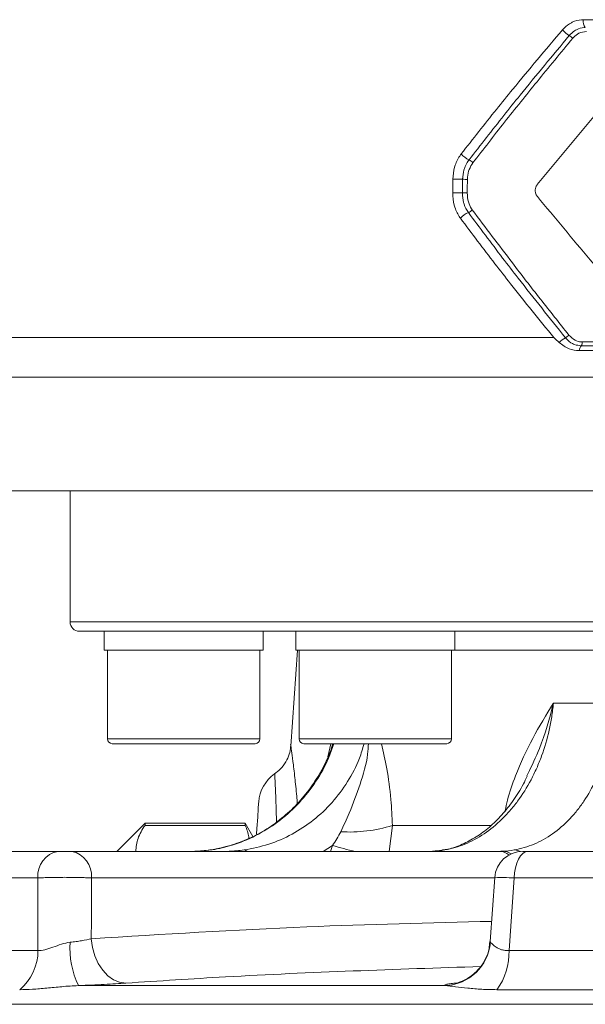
# Model space of a CAD drawing. Header units: millimetres. Extents: x 0 to 8410, y 0 to 5940.
# Tile 54 of 256: x 2007 to 2067, y 2363 to 2468. Entities that reach past the tile are written whole.
import ezdxf

# ---------------------------------------------------------------- set-up
doc = ezdxf.new("R2010")
doc.units = ezdxf.units.MM
doc.header["$LTSCALE"] = 10

msp = doc.modelspace()

# ---------------------------------------------------------------- linework, layer by layer
at = {"color": 8, "linetype": 'Continuous', "lineweight": 0}
for p, q in [((2066.998168, 2468.405548), (2128.329039, 2468.405548)), ((1991.707368, 2434.450764), (2063.856079, 2434.450764)), ((2066.907405, 2433.985594), (2128.380048, 2433.985594)), ((2066.785819, 2433.581281), (2128.339882, 2433.581281)), ((2325.0591, 2430.222172), (1992.150291, 2430.222172)), ((2012.205361, 2404.074761), (2158.705367, 2404.074761)), ((2063.811823, 2395.388904), (2070.064186, 2395.388904)), ((2016.202791, 2391.574758), (2032.472788, 2391.574758)), ((2036.659031, 2391.574758), (2052.929028, 2391.574758)), ((2039.713076, 2389.667678), (2040.046393, 2391.074765)), ((2046.617142, 2382.34033), (2046.260587, 2379.574764)), ((2046.617142, 2382.34033), (2057.097002, 2382.34033)), ((2040.211848, 2380.19729), (2039.225748, 2379.574764)), ((2040.016002, 2379.574764), (2040.211848, 2380.19729)), ((2029.185398, 2379.583213), (2029.272943, 2379.574764)), ((2008.775516, 2376.731771), (1997.124686, 2376.731771)), ((2057.560033, 2376.731771), (2014.477326, 2376.731771)), ((2075.442015, 2376.731771), (2059.638544, 2376.731771)), ((1996.544226, 2368.988443), (2008.775963, 2368.988443)), ((2059.074818, 2368.988443), (2075.666248, 2368.988443)), ((2013.096302, 2365.233901), (2052.267729, 2365.233901)), ((2074.585459, 2364.799577), (2057.778089, 2364.799577)), ((2160.966937, 2363.235894), (1955.223157, 2363.235894))]:
    msp.add_line(p, q, dxfattribs=at)
at = {"color": 7, "linetype": 'Continuous', "lineweight": 0}
for p, q in [((2062.094598, 2450.787816), (2073.849014, 2464.984331)), ((2066.568806, 2433.057133), (2128.268194, 2433.057133)), ((2320.173054, 2418.07476), (1996.448292, 2418.07476)), ((2012.205361, 2418.07476), (2012.205361, 2404.074761)), ((2158.705367, 2403.074759), (2013.205363, 2403.074759)), ((2015.837787, 2403.074759), (2015.837787, 2401.074755)), ((2032.837777, 2401.074755), (2032.837777, 2403.074759)), ((2036.294027, 2403.074759), (2036.294027, 2401.074755)), ((2053.294032, 2401.074755), (2053.294032, 2403.074759)), ((2015.837787, 2401.074755), (2032.837777, 2401.074755)), ((2016.202791, 2401.074755), (2016.202791, 2391.574758)), ((2032.472788, 2391.574758), (2032.472788, 2401.074755)), ((2036.485075, 2401.074755), (2035.766891, 2390.804205)), ((2036.294027, 2401.074755), (2053.294032, 2401.074755)), ((2036.659031, 2401.074755), (2036.659031, 2391.574758)), ((2052.929028, 2391.574758), (2052.929028, 2401.074755)), ((2053.294032, 2401.074755), (2074.092245, 2401.074755)), ((2031.97278, 2391.074765), (2016.702785, 2391.074765)), ((2052.429034, 2391.074765), (2037.159032, 2391.074765)), ((2061.084858, 2387.860987), (2060.976042, 2387.623164)), ((2020.205362, 2382.574755), (2017.205371, 2379.574764)), ((2030.895962, 2382.574755), (2020.205362, 2382.574755)), ((2020.205362, 2382.574755), (2020.205362, 2382.349017)), ((2020.205362, 2382.349017), (2030.895962, 2382.349017)), ((2031.705363, 2381.172839), (2030.895962, 2382.574755)), ((2030.895962, 2382.349017), (2030.895962, 2382.574755)), ((1999.45031, 2379.574764), (2010.933458, 2379.574764)), ((2012.358903, 2379.574764), (2058.017372, 2379.574764)), ((2052.232152, 2379.723194), (2052.015519, 2379.703391)), ((2061.064413, 2379.574764), (2076.640426, 2379.574764)), ((2057.564138, 2376.789037), (2057.071759, 2369.927678))]:
    msp.add_line(p, q, dxfattribs=at)
at = {"color": 8, "linetype": 'Continuous', "lineweight": 0, "flags": 128}
for points in [[(2054.63603, 2451.350737), (2054.623185, 2450.350943), (2054.617329, 2449.895579)], [(2030.778317, 2379.723194), (2030.972599, 2379.667643), (2031.103416, 2379.574764)], [(2059.633269, 2379.723194), (2060.015387, 2379.667643), (2060.286916, 2379.56399)], [(2061.064413, 2379.574764), (2060.79503, 2379.520881), (2060.535318, 2379.361186), (2060.294619, 2379.101414), (2060.081563, 2378.750879), (2059.903807, 2378.322187), (2059.767744, 2377.830732), (2059.678248, 2377.294171), (2059.638544, 2376.731771)], [(2008.775963, 2368.988443), (2008.77565, 2373.257134), (2008.775516, 2376.731771)], [(2014.477326, 2376.731771), (2014.474242, 2372.217405), (2014.472945, 2370.232481)], [(2059.638544, 2376.731771), (2059.264711, 2371.597502), (2059.074818, 2368.988443)], [(2014.472945, 2370.232481), (2014.603226, 2369.296971), (2014.855443, 2368.404406), (2015.220551, 2367.58678), (2015.685453, 2366.873402), (2016.233488, 2366.289857), (2016.845002, 2365.857098), (2017.498075, 2365.590605), (2018.169268, 2365.499962)]]:
    msp.add_lwpolyline(points, dxfattribs=at)
at = {"color": 7, "linetype": 'Continuous', "lineweight": 0, "flags": 128}
msp.add_lwpolyline([(2032.110362, 2381.415534), (2032.151266, 2382.000479), (2032.237797, 2383.237797), (2032.300665, 2384.136903), (2032.338588, 2384.679246), (2032.350792, 2384.853783)], dxfattribs=at)
at = {"color": 8, "linetype": 'Continuous', "lineweight": 0}
for centre, radius, start, end in [((2068.399479, 2468.324129), 1.403674, 176.67472336, 213.00841073), ((2066.721972, 2468.89257), 2.488756, 219.02735225, 241.01603637), ((2064.933313, 2465.63313), 1.229267, 39.80465549, 61.70451506), ((2055.684732, 2455.445961), 2.190617, 218.81345898, 246.35088305), ((2054.364044, 2452.434264), 1.09793, 38.95187213, 66.26319442), ((2052.973492, 2396.937359), 54.431014, 88.79221847, 89.88355861), ((2054.680127, 2479.396851), 28.046149, 268.85727037, 269.90991499), ((2053.014686, 2392.862465), 57.049021, 88.90785439, 89.94918307), ((2054.663224, 2478.112655), 28.217114, 268.86046613, 269.90680836), ((2055.490805, 2445.861335), 2.087568, 111.29563241, 140.21713956), ((2054.351231, 2448.78034), 1.045996, 291.38534504, 320.07698165), ((2064.589755, 2435.476217), 1.161817, 296.03908652, 319.21941598), ((2066.160156, 2432.327709), 2.356659, 116.74054695, 137.32070093), ((2066.23887, 2433.966199), 0.668816, 324.86383402, 1.66175021), ((2067.710282, 2432.891526), 1.153427, 143.27288105, 171.74508895), ((2042.028878, 2397.01239), 15.372752, 266.53896141, 287.3655661), ((2050.363012, 2414.9615), 36.21597, 253.72217279, 257.71548075), ((2011.399413, 2376.980609), 2.635669, 100.18273471, 185.41745282), ((2011.865677, 2376.996487), 2.62503, 354.21229491, 79.1701419), ((2057.986432, 2377.89438), 1.680669, 50.18228284, 88.94516876), ((2058.369134, 2377.900188), 1.68322, 56.55327939, 89.12543716), ((2021.391385, 2369.215282), 9.201076, 175.98936949, 205.63955022), ((2052.090395, 2370.237982), 5.007222, 272.02959263, 355.65722691), ((2003.401511, 2368.943184), 5.374643, 309.56029889, 0.48248201), ((2052.399216, 2368.759836), 6.679515, 323.63720688, 1.9613353)]:
    msp.add_arc(centre, radius, start, end, dxfattribs=at)
at = {"color": 7, "linetype": 'Continuous', "lineweight": 0}
for centre, radius, start, end in [((2013.205367, 2404.074759), 1, 180, 270), ((2016.702784, 2391.574759), 0.5, 180, 270), ((2031.972784, 2391.574759), 0.5, 270, 0), ((2037.159031, 2391.574759), 0.5, 180, 270), ((2052.429031, 2391.574759), 0.5, 270, 0), ((2036.34105, 2384.574759), 4, 125.20350019, 176), ((2060.540891, 2376.574759), 3.000005, 90.00013919, 175.79312068)]:
    msp.add_arc(centre, radius, start, end, dxfattribs=at)
at = {"color": 8, "linetype": 'Continuous', "lineweight": 0}
for points, knots in [([(2064.788594, 2467.325422), (2065.023335, 2467.559658), (2065.338178, 2467.873823), (2066.026508, 2468.252535), (2066.53486, 2468.396055), (2066.940701, 2468.40437), (2066.998168, 2468.405548)], [0, 0, 0, 0, 0.3716744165, 0.498503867, 0.9289882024, 1, 1, 1, 1]), ([(2053.977824, 2454.072911), (2055.220131, 2455.657148), (2057.02421, 2457.957777), (2060.608625, 2462.38169), (2062.997651, 2465.207239), (2064.788594, 2467.325422)], [0, 0, 0, 0, 0.3563415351, 0.5174791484, 1, 1, 1, 1]), ([(2067.22237, 2467.55946), (2067.177754, 2467.558537), (2066.863033, 2467.552028), (2066.469322, 2467.439661), (2065.93801, 2467.143458), (2065.696256, 2466.898302), (2065.516009, 2466.715518)], [0, 0, 0, 0, 0.0711305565, 0.5017434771, 0.6285084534, 1, 1, 1, 1]), ([(2065.516009, 2466.715518), (2063.748885, 2464.589487), (2061.391657, 2461.753499), (2057.837795, 2457.323754), (2056.042359, 2455.023378), (2054.806, 2453.439313)], [0, 0, 0, 0, 0.4825308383, 0.6436648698, 1, 1, 1, 1]), ([(2065.877675, 2466.420072), (2064.600999, 2464.873321), (2062.140798, 2461.892675), (2058.590301, 2457.459224), (2056.342143, 2454.569566), (2055.217876, 2453.124497)], [0, 0, 0, 0, 0.35033836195, 0.67511496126, 1, 1, 1, 1]), ([(2067.334643, 2467.146519), (2067.065535, 2467.109872), (2066.565027, 2467.041713), (2066.099141, 2466.676597), (2065.905507, 2466.45231), (2065.877675, 2466.420072)], [0, 0, 0, 0, 0.4989475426, 0.9279813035, 1, 1, 1, 1]), ([(2053.084111, 2451.368261), (2053.120415, 2451.804149), (2053.162989, 2452.315325), (2053.440053, 2453.194374), (2053.682958, 2453.683316), (2053.949288, 2454.035208), (2053.977824, 2454.072911)], [0, 0, 0, 0, 0.43561233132, 0.51085298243, 0.94759082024, 1, 1, 1, 1]), ([(2054.806, 2453.439313), (2054.78414, 2453.410332), (2054.579752, 2453.139367), (2054.393604, 2452.763057), (2054.181032, 2452.086095), (2054.148524, 2451.692205), (2054.1208, 2451.35628)], [0, 0, 0, 0, 0.0522438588, 0.48846193, 0.5637406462, 1, 1, 1, 1]), ([(2055.217876, 2453.124497), (2055.073872, 2452.896339), (2054.788871, 2452.444788), (2054.652153, 2451.79235), (2054.638941, 2451.430471), (2054.63603, 2451.350737)], [0, 0, 0, 0, 0.4432998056, 0.8773396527, 1, 1, 1, 1]), ([(2053.065284, 2449.911463), (2053.068238, 2450.152034), (2053.074201, 2450.637639), (2053.080788, 2451.123232), (2053.084111, 2451.368261)], [0, 0, 0, 0, 0.4954030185, 1, 1, 1, 1]), ([(2054.1208, 2451.35628), (2054.116446, 2451.023021), (2054.110109, 2450.53797), (2054.10398, 2450.052915), (2054.102062, 2449.901122)], [0, 0, 0, 0, 0.68705956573, 1, 1, 1, 1]), ([(2053.886561, 2447.197128), (2053.869033, 2447.221053), (2053.620219, 2447.560682), (2053.387763, 2448.040682), (2053.122169, 2448.937199), (2053.091212, 2449.467403), (2053.065284, 2449.911463)], [0, 0, 0, 0, 0.033208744, 0.4714023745, 0.5572837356, 1, 1, 1, 1]), ([(2054.102062, 2449.901122), (2054.102054, 2449.900576), (2054.097382, 2449.559798), (2054.148425, 2449.148986), (2054.353736, 2448.43153), (2054.55906, 2448.09276), (2054.732642, 2447.806361)], [0, 0, 0, 0, 0.0007116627, 0.4438697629, 0.529844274, 1, 1, 1, 1]), ([(2054.617329, 2449.895579), (2054.640263, 2449.572613), (2054.683858, 2448.958677), (2054.95667, 2448.384041), (2055.130781, 2448.140696), (2055.153413, 2448.109064)], [0, 0, 0, 0, 0.4912695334, 0.9338700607, 1, 1, 1, 1]), ([(2054.732642, 2447.806361), (2055.94675, 2446.186167), (2057.699624, 2443.847002), (2061.140248, 2439.385434), (2063.405242, 2436.552078), (2065.099775, 2434.432331)], [0, 0, 0, 0, 0.3620679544, 0.5227375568, 1, 1, 1, 1]), ([(2055.153413, 2448.109064), (2056.572683, 2446.212378), (2058.957052, 2443.025951), (2062.412891, 2438.563601), (2064.450547, 2435.999548), (2065.469502, 2434.71736)], [0, 0, 0, 0, 0.423699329, 0.7118135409, 1, 1, 1, 1]), ([(2063.856079, 2434.450764), (2062.307042, 2436.361788), (2060.181105, 2438.984525), (2056.868306, 2443.236935), (2055.106711, 2445.57659), (2053.886561, 2447.197128)], [0, 0, 0, 0, 0.4521438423, 0.6205332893, 1, 1, 1, 1]), ([(2065.469502, 2434.71736), (2065.676309, 2434.512529), (2066.058951, 2434.133542), (2066.598917, 2433.992934), (2066.866817, 2433.98656), (2066.907405, 2433.985594)], [0, 0, 0, 0, 0.4994862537, 0.9241708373, 1, 1, 1, 1]), ([(2065.099775, 2434.432331), (2065.13187, 2434.394118), (2065.352448, 2434.131493), (2065.689364, 2433.877634), (2066.23302, 2433.635022), (2066.548587, 2433.604344), (2066.785819, 2433.581281)], [0, 0, 0, 0, 0.07264588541, 0.49926612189, 0.62356804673, 1, 1, 1, 1]), ([(2063.811819, 2395.388899), (2063.766914, 2394.901395), (2063.706444, 2394.416209), (2063.556218, 2393.458818), (2063.466364, 2392.985405), (2063.153244, 2391.580779), (2062.886746, 2390.665062), (2062.397228, 2389.323673), (2062.219696, 2388.884242), (2061.84124, 2388.032322), (2061.639667, 2387.618015), (2060.998422, 2386.409567), (2060.522498, 2385.649643), (2059.733117, 2384.580975), (2059.459362, 2384.239619), (2058.896362, 2383.592503), (2058.60632, 2383.285653), (2057.71088, 2382.414576), (2057.080364, 2381.899447), (2055.749401, 2381.005689), (2055.065953, 2380.6388), (2053.671695, 2380.062458), (2052.959697, 2379.852208), (2052.232152, 2379.723196)], [0, 0, 0, 0, 0.0625, 0.0625, 0.125, 0.125, 0.25, 0.25, 0.3125, 0.3125, 0.375, 0.375, 0.5, 0.5, 0.5625, 0.5625, 0.625, 0.625, 0.75, 0.75, 0.875, 0.875, 1, 1, 1, 1]), ([(2058.671198, 2383.928988), (2058.747909, 2384.296122), (2059.01756, 2385.586648), (2059.948373, 2388.239585), (2061.563164, 2391.725174), (2063.045706, 2394.159793), (2063.808432, 2395.383466), (2063.811823, 2395.388904)], [0, 0, 0, 0, 0.0826713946, 0.2906006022, 0.6414029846, 0.9984061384, 1, 1, 1, 1]), ([(2059.633272, 2379.723196), (2060.360004, 2379.852271), (2061.064463, 2380.062665), (2062.430567, 2380.639445), (2063.093387, 2381.006655), (2064.369256, 2381.901125), (2064.966098, 2382.416671), (2065.802047, 2383.28847), (2066.070754, 2383.595577), (2066.588008, 2384.243244), (2066.837291, 2384.58492), (2067.548848, 2385.654397), (2067.968079, 2386.414901), (2068.517245, 2387.624284), (2068.686944, 2388.038916), (2068.999253, 2388.891508), (2069.142392, 2389.331385), (2069.525814, 2390.673365), (2069.718527, 2391.588615), (2069.983276, 2393.458642), (2070.055316, 2394.413418), (2070.064187, 2395.388899)], [0, 0, 0, 0, 0.125, 0.125, 0.25, 0.25, 0.375, 0.375, 0.4375, 0.4375, 0.5, 0.5, 0.625, 0.625, 0.6875, 0.6875, 0.75, 0.75, 0.875, 0.875, 1, 1, 1, 1]), ([(2063.811823, 2395.388904), (2063.809852, 2395.380341), (2063.435906, 2393.755683), (2062.678437, 2391.163076), (2061.516329, 2388.755047), (2061.084858, 2387.860987)], [0, 0, 0, 0, 0.0033202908, 0.6299498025, 1, 1, 1, 1]), ([(2040.354817, 2391.074765), (2040.182688, 2390.548233), (2039.718561, 2389.128501), (2038.48943, 2386.993458), (2036.769176, 2384.764553), (2034.687878, 2382.855068), (2032.36557, 2381.356331), (2029.824529, 2380.242906), (2028.044596, 2379.898076), (2027.141898, 2379.723194)], [0, 0, 0, 0, 0.0882619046, 0.2379880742, 0.3920562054, 0.5418575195, 0.6960174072, 0.8458342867, 1, 1, 1, 1]), ([(2030.778317, 2379.723194), (2031.665593, 2379.895948), (2033.440132, 2380.241454), (2035.941211, 2381.342526), (2038.224742, 2382.849429), (2040.236448, 2384.743613), (2041.880277, 2386.984135), (2043.039375, 2389.113203), (2043.442761, 2390.548022), (2043.59085, 2391.074765)], [0, 0, 0, 0, 0.1520154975, 0.3040291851, 0.4560326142, 0.6080359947, 0.7599556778, 0.9118762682, 1, 1, 1, 1]), ([(2035.780905, 2390.803221), (2035.778086, 2390.822775), (2035.764246, 2390.918754), (2035.838417, 2390.406339), (2035.991691, 2389.288855), (2036.193748, 2387.589894), (2036.365161, 2386.011618), (2036.448493, 2384.93957), (2036.469019, 2384.675506)], [0, 0, 0, 0, 0.0612867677, 0.3008218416, 0.5195700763, 0.744020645, 0.9369479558, 1, 1, 1, 1]), ([(2041.100829, 2381.667677), (2041.41415, 2382.330394), (2042.20669, 2384.006721), (2043.183695, 2386.746816), (2043.953719, 2389.207369), (2044.038513, 2390.699766), (2044.059819, 2391.074765)], [0, 0, 0, 0, 0.2187765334, 0.5533898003, 0.8877788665, 1, 1, 1, 1]), ([(2045.466839, 2391.074765), (2045.659016, 2390.199062), (2046.068562, 2388.332869), (2046.491786, 2385.391523), (2046.578849, 2383.272381), (2046.617142, 2382.34033)], [0, 0, 0, 0, 0.331219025, 0.7058537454, 1, 1, 1, 1]), ([(2034.248217, 2382.724631), (2034.229701, 2383.425269), (2034.192254, 2384.842294), (2034.129549, 2386.386716), (2034.082945, 2387.422265), (2034.059128, 2387.901538), (2034.063445, 2387.813606), (2034.064418, 2387.793783)], [0, 0, 0, 0, 0.222558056, 0.4501189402, 0.6837613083, 0.9287057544, 1, 1, 1, 1]), ([(2014.47732, 2376.731767), (2014.288405, 2376.742409), (2014.084009, 2376.751834), (2013.645508, 2376.768351), (2013.408552, 2376.7755), (2012.918559, 2376.786942), (2012.666369, 2376.79126), (2012.147683, 2376.797106), (2011.879975, 2376.798599), (2011.35326, 2376.79861), (2011.091406, 2376.797174), (2010.570794, 2376.791333), (2010.317651, 2376.786973), (2009.834132, 2376.775621), (2009.600469, 2376.768541), (2009.162992, 2376.751886), (2008.960853, 2376.742409), (2008.775515, 2376.731767)], [0, 0, 0, 0, 0.125, 0.125, 0.25, 0.25, 0.375, 0.375, 0.5, 0.5, 0.625, 0.625, 0.75, 0.75, 0.875, 0.875, 1, 1, 1, 1]), ([(2059.638544, 2376.731771), (2059.263259, 2376.748057), (2058.512406, 2376.780639), (2057.820424, 2376.799745), (2057.503179, 2376.801699), (2057.573375, 2376.789615), (2057.585305, 2376.787561)], [0, 0, 0, 0, 0.3120324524, 0.6242997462, 0.9361456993, 1, 1, 1, 1]), ([(2014.472945, 2370.232481), (2022.135827, 2370.710586), (2036.371771, 2371.5988), (2050.639663, 2371.940051), (2057.227476, 2372.097615)], [0, 0, 0, 0, 0.5382769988, 1, 1, 1, 1]), ([(2008.775961, 2368.988443), (2009.001819, 2368.966918), (2009.253525, 2368.994493), (2009.662684, 2369.091926), (2009.803231, 2369.133229), (2010.086636, 2369.225482), (2010.229748, 2369.276422), (2010.665264, 2369.435072), (2010.967279, 2369.550072), (2011.580162, 2369.74422), (2011.890715, 2369.824619), (2012.212835, 2369.858821)], [0, 0, 0, 0, 0.25, 0.25, 0.375, 0.375, 0.5, 0.5, 0.75, 0.75, 1, 1, 1, 1]), ([(2012.212835, 2369.858821), (2012.427923, 2369.881659), (2012.637617, 2369.9069), (2013.04666, 2369.96195), (2013.246988, 2369.991923), (2013.825417, 2370.087808), (2014.169527, 2370.157401), (2014.472948, 2370.232479)], [0, 0, 0, 0, 0.25, 0.25, 0.5, 0.5, 1, 1, 1, 1]), ([(2057.093254, 2369.926188), (2057.07726, 2369.912291), (2057.047351, 2369.886303), (2057.071844, 2369.867546), (2057.08324, 2369.858819)], [0, 0, 0, 0, 0.5347389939, 1, 1, 1, 1]), ([(2057.083241, 2369.858821), (2057.122517, 2369.824581), (2057.194554, 2369.744158), (2057.399569, 2369.550395), (2057.534199, 2369.435199), (2057.780099, 2369.276679), (2057.869731, 2369.225871), (2058.066583, 2369.133961), (2058.17491, 2369.092566), (2058.406943, 2369.027615), (2058.530116, 2369.004064), (2058.791639, 2368.978993), (2058.930979, 2368.977655), (2059.074822, 2368.988443)], [0, 0, 0, 0, 0.25, 0.25, 0.5, 0.5, 0.625, 0.625, 0.75, 0.75, 0.875, 0.875, 1, 1, 1, 1]), ([(2056.059084, 2367.270577), (2046.962666, 2366.971859), (2034.321584, 2366.556737), (2021.706611, 2365.731395), (2018.169268, 2365.499962)], [0, 0, 0, 0, 0.7195917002, 1, 1, 1, 1]), ([(2018.169264, 2365.499959), (2017.483164, 2365.453078), (2016.70679, 2365.406852), (2015.407201, 2365.33861), (2014.958308, 2365.316447), (2014.043413, 2365.273945), (2013.575331, 2365.253497), (2013.096299, 2365.233901)], [0, 0, 0, 0, 0.5, 0.5, 0.75, 0.75, 1, 1, 1, 1]), ([(2052.267728, 2365.233901), (2052.20716, 2365.253376), (2052.185164, 2365.274153), (2052.219137, 2365.316654), (2052.274258, 2365.338546), (2052.460956, 2365.383577), (2052.593924, 2365.40685), (2052.930467, 2365.453281), (2053.13424, 2365.476581), (2053.374148, 2365.499959)], [0, 0, 0, 0, 0.25, 0.25, 0.5, 0.5, 0.75, 0.75, 1, 1, 1, 1]), ([(2013.096299, 2365.233901), (2012.484167, 2365.217782), (2011.901551, 2365.170997), (2010.770888, 2365.069008), (2010.227093, 2365.012805), (2009.183299, 2364.914769), (2008.680113, 2364.872459), (2007.720017, 2364.814956), (2007.26185, 2364.799572), (2006.824574, 2364.799572)], [0, 0, 0, 0, 0.25, 0.25, 0.5, 0.5, 0.75, 0.75, 1, 1, 1, 1]), ([(2057.778093, 2364.799572), (2057.22543, 2364.799572), (2056.690335, 2364.814959), (2055.65682, 2364.872561), (2055.158819, 2364.914855), (2054.217351, 2365.012842), (2053.76992, 2365.069114), (2052.951018, 2365.170995), (2052.579157, 2365.217775), (2052.267728, 2365.233901)], [0, 0, 0, 0, 0.25, 0.25, 0.5, 0.5, 0.75, 0.75, 1, 1, 1, 1])]:
    msp.add_open_spline(points, degree=3, knots=knots, dxfattribs=at)
at = {"color": 7, "linetype": 'Continuous', "lineweight": 0}
for points, knots in [([(2062.101698, 2449.525941), (2062.04534, 2449.607281), (2061.932335, 2449.770377), (2061.86195, 2450.07827), (2061.88455, 2450.377282), (2061.971842, 2450.61657), (2062.058141, 2450.736668), (2062.094754, 2450.787622)], [0, 0, 0, 0, 0.2275083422, 0.4561777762, 0.6618221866, 0.8565239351, 1, 1, 1, 1]), ([(2073.814689, 2435.688931), (2073.746237, 2435.767709), (2073.310767, 2436.268872), (2072.341371, 2437.387677), (2070.381856, 2439.662955), (2066.871588, 2443.775418), (2063.974906, 2447.267598), (2062.101676, 2449.525926)], [0, 0, 0, 0, 0.0170661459, 0.1085700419, 0.24240279, 0.5100758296, 1, 1, 1, 1]), ([(2063.856079, 2434.450764), (2063.864787, 2434.442692), (2064.053797, 2434.267499), (2064.245124, 2434.092352), (2064.427635, 2433.925274)], [0, 0, 0, 0, 0.0460720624, 1, 1, 1, 1]), ([(2064.427635, 2433.925274), (2064.772741, 2433.664559), (2065.430292, 2433.167802), (2066.202079, 2433.09278), (2066.568806, 2433.057133)], [0, 0, 0, 0, 0.5248336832, 1, 1, 1, 1]), ([(2040.269619, 2391.074765), (2040.226736, 2390.924963), (2039.973136, 2390.039071), (2039.239787, 2388.513518), (2038.07285, 2386.554585), (2036.656814, 2384.786578), (2035.035982, 2383.237577), (2033.242707, 2381.930253), (2031.302297, 2380.880573), (2029.246461, 2380.150402), (2027.777562, 2379.765163), (2027.00279, 2379.713651), (2026.946186, 2379.709888)], [0, 0, 0, 0, 0.024455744, 0.1446251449, 0.265137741, 0.3858284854, 0.5055860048, 0.6264551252, 0.7471602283, 0.8684806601, 0.9903914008, 1, 1, 1, 1]), ([(2035.756631, 2391.000542), (2035.759801, 2390.912005), (2035.772442, 2390.558959), (2035.609809, 2389.916804), (2035.257976, 2389.098402), (2034.719395, 2388.362613), (2034.234419, 2388.011784), (2034.016362, 2387.854043)], [0, 0, 0, 0, 0.070911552, 0.2827646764, 0.5219618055, 0.7850631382, 1, 1, 1, 1]), ([(2061.008452, 2387.608397), (2060.879558, 2387.326979), (2060.449139, 2386.387231), (2059.54455, 2384.97995), (2058.326847, 2383.4283), (2056.984983, 2382.121159), (2055.565885, 2381.062929), (2054.076072, 2380.291992), (2052.860992, 2379.839933), (2052.15408, 2379.752503), (2051.956257, 2379.728037)], [0, 0, 0, 0, 0.0624463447, 0.2085291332, 0.3523270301, 0.4972709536, 0.6435858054, 0.7898511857, 0.9411918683, 1, 1, 1, 1]), ([(2020.205362, 2382.349017), (2019.9141, 2381.886901), (2019.344606, 2380.983343), (2019.264116, 2380.037073), (2019.224792, 2379.574764)], [0, 0, 0, 0, 0.5114402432, 1, 1, 1, 1]), ([(2031.302123, 2380.9436), (2031.299091, 2381.000573), (2031.273877, 2381.47439), (2031.072832, 2381.939678), (2030.895962, 2382.349017)], [0, 0, 0, 0, 0.1202435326, 1, 1, 1, 1]), ([(2010.933456, 2379.574759), (2011.026044, 2379.574759), (2011.137536, 2379.574759), (2011.379296, 2379.574759), (2011.511981, 2379.574759), (2011.77546, 2379.574759), (2011.908078, 2379.574759), (2012.153091, 2379.574759), (2012.264525, 2379.574759), (2012.358907, 2379.574759)], [0, 0, 0, 0, 0.25, 0.25, 0.5, 0.5, 0.75, 0.75, 1, 1, 1, 1]), ([(2052.012062, 2379.709456), (2051.939169, 2379.694006), (2051.682127, 2379.639526), (2051.387988, 2379.634038), (2051.177262, 2379.630107)], [0, 0, 0, 0, 0.2835835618, 1, 1, 1, 1]), ([(2060.548617, 2379.574764), (2060.546291, 2379.574764), (2060.529718, 2379.574764), (2060.609117, 2379.574764), (2060.781979, 2379.574764), (2060.97027, 2379.574764), (2061.064413, 2379.574764)], [0, 0, 0, 0, 0.0515669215, 0.3673894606, 0.683703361, 1, 1, 1, 1]), ([(2057.017713, 2369.927797), (2057.003956, 2369.675486), (2056.969884, 2369.050586), (2056.622327, 2368.139656), (2056.099814, 2367.269735), (2055.47878, 2366.594057), (2054.836493, 2366.101325), (2054.239742, 2365.77551), (2053.754975, 2365.587286), (2053.446179, 2365.499933), (2053.287548, 2365.466546), (2053.284093, 2365.46622), (2053.282409, 2365.466061)], [0, 0, 0, 0, 0.1018948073, 0.2523640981, 0.3885541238, 0.5124625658, 0.6240348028, 0.7211648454, 0.8017760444, 0.8711834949, 0.9371856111, 1, 1, 1, 1])]:
    msp.add_open_spline(points, degree=3, knots=knots, dxfattribs=at)
at = {"color": 8, "linetype": 'Continuous', "lineweight": 0}
for points in [[(2040.211848, 2380.197283), (2040.551068, 2380.663753), (2040.850104, 2381.153435), (2041.100828, 2381.667671)], [(2052.232152, 2379.723196), (2051.80755, 2379.647903), (2051.369352, 2379.60123), (2050.917308, 2379.583215)], [(2058.017369, 2379.574759), (2058.14333, 2379.574759), (2058.269182, 2379.577579), (2058.394829, 2379.583215)], [(2058.394829, 2379.583215), (2058.79645, 2379.60123), (2059.209353, 2379.647903), (2059.633272, 2379.723196)]]:
    msp.add_open_spline(points, degree=3, dxfattribs=at)
at = {"color": 7, "linetype": 'Continuous', "lineweight": 0}
for points in [[(2027.141895, 2379.723196), (2026.606119, 2379.647903), (2026.062669, 2379.60123), (2025.511427, 2379.583215)], [(2029.185392, 2379.583215), (2029.711859, 2379.60123), (2030.242881, 2379.647903), (2030.778321, 2379.723196)]]:
    msp.add_open_spline(points, degree=3, dxfattribs=at)

doc.saveas('drawing.dxf')
